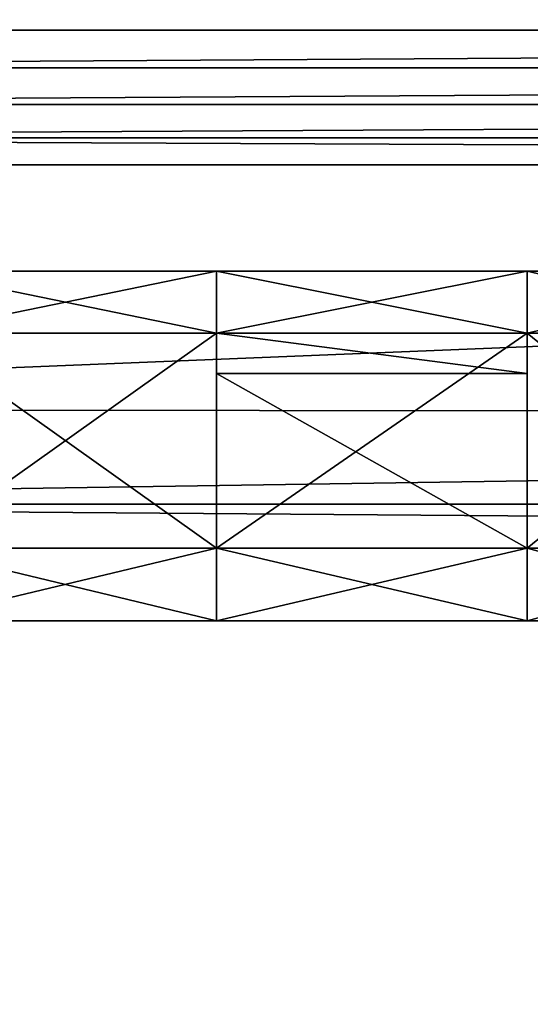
# Model space of a CAD drawing. Extents: x 0 to 31, y 0 to 21.2.
# Tile 164 of 256: x 11.3 to 12.3, y 3.8 to 5.9. Entities that reach past the tile are written whole.
import ezdxf

# ---------------------------------------------------------------- set-up
doc = ezdxf.new("R2010")
doc.units = 0
doc.header["$MEASUREMENT"] = 0
doc.layers.get('0').update_dxf_attribs({"color": 13, "linetype": 'CONTINUOUS'})
for name, color, linetype in [('CAST_IRON', 250, 'CONTINUOUS'), ('GALVANIZED_METAL', 252, 'CONTINUOUS'), ('GRATES', 250, 'CONTINUOUS')]:
    doc.layers.add(name, color=color, linetype=linetype)

# ---------------------------------------------------------------- blocks, each defined once
blk = doc.blocks.new('NGM5058UC_TRADECAD_DXF')
at = {"layer": 'CAST_IRON', "color": 0}
for p, q in [((-6.4222, -4.78625, -0.18725), (6.1622, -4.78625, -0.18725)), ((-6.4222, -4.78625, -0.18725), (6.1622, -4.78625, -0.18725)), ((-6.4205, -4.86485, -0.17575), (6.1605, -4.86485, -0.17575)), ((-6.4205, -4.86485, -0.17575), (6.1605, -4.86485, -0.17575)), ((6.1567, -4.94135, -0.14085), (-6.4167, -4.94135, -0.14085)), ((6.1567, -4.94135, -0.14085), (-6.4167, -4.94135, -0.14085)), ((6.1508, -5.01025, -0.08415), (-6.4108, -5.01025, -0.08415)), ((6.1508, -5.01025, -0.08415), (-6.4108, -5.01025, -0.08415)), ((6.1434, -5.06665, -0.01055), (-6.4034, -5.06665, -0.01055)), ((6.1434, -5.06665, -0.01055), (-6.4034, -5.06665, -0.01055)), ((-6.3957, -5.57645, 0.42515), (6.0136, -5.58635, 0.43355)), ((-6.3957, -5.57645, 0.42515), (6.0136, -5.58635, 0.43355)), ((-6.3929, -5.77405, 0.58145), (5.9703, -5.77405, 0.58145)), ((-6.3929, -5.77405, 0.58145), (5.9703, -5.77405, 0.58145))]:
    blk.add_line(p, q, dxfattribs=at)
at = {"layer": 'GRATES', "color": 0}
for p, q in [((-3.8251, -5.28825, 0.98805), (-4.4554, -5.28825, 0.98805)), ((-4.4554, -5.28825, 0.70725), (-3.8251, -5.28825, 0.70725)), ((-3.8251, -5.28825, 0.98805), (-4.4554, -5.28825, 0.98805)), ((-4.4554, -5.28825, 0.70725), (-3.8251, -5.28825, 0.70725)), ((-3.8251, -5.28825, 0.70725), (-3.8251, -5.28825, 0.98805)), ((-3.8251, -5.41725, 0.98805), (-3.8251, -5.28825, 0.98805)), ((-3.8251, -5.28825, 0.98805), (-3.1776, -5.28825, 0.98805)), ((-3.1776, -5.28825, 0.70725), (-3.8251, -5.28825, 0.70725)), ((-3.8251, -5.28825, 0.70725), (-3.8251, -5.41735, 0.70725)), ((-3.8251, -5.41725, 0.98805), (-3.8251, -5.28825, 0.98805)), ((-3.8251, -5.28825, 0.70725), (-3.8251, -5.41735, 0.70725)), ((-3.8251, -5.28825, 0.98805), (-3.1776, -5.28825, 0.98805)), ((-3.8251, -5.28825, 0.70725), (-3.8251, -5.28825, 0.98805)), ((-3.1776, -5.28825, 0.70725), (-3.8251, -5.28825, 0.70725)), ((-2.6253, -5.28825, 0.70725), (-3.1776, -5.28825, 0.70725)), ((-3.1776, -5.28825, 0.70725), (-3.1776, -5.41735, 0.70725)), ((-3.1776, -5.41725, 0.98805), (-3.1776, -5.28825, 0.98805)), ((-3.1776, -5.28825, 0.98805), (-2.6253, -5.28825, 0.98805)), ((-3.1776, -5.41725, 0.98805), (-3.1776, -5.28825, 0.98805)), ((-3.1776, -5.28825, 0.70725), (-3.1776, -5.41735, 0.70725)), ((-3.1776, -5.28825, 0.98805), (-2.6253, -5.28825, 0.98805)), ((-3.1776, -5.28825, 0.98805), (-3.1776, -5.28825, 0.70725)), ((-2.6253, -5.28825, 0.70725), (-3.1776, -5.28825, 0.70725)), ((-3.1776, -5.28825, 0.98805), (-3.1776, -5.28825, 0.70725)), ((-3.8251, -5.41725, 0.98805), (-4.4554, -5.41735, 0.98805)), ((-3.8251, -5.41725, 0.98805), (-4.4554, -5.41735, 0.98805)), ((-3.8251, -5.41735, 0.70725), (-4.4554, -5.41735, 0.70725)), ((-3.8251, -5.41735, 0.70725), (-4.4554, -5.41735, 0.70725)), ((-3.1776, -5.41725, 0.98805), (-3.8251, -5.41725, 0.98805)), ((-3.8251, -5.86535, 0.98805), (-3.8251, -5.41725, 0.98805)), ((-3.1776, -5.41725, 0.98805), (-3.8251, -5.41725, 0.98805)), ((-3.8251, -5.86535, 0.98805), (-3.8251, -5.41725, 0.98805)), ((-3.8251, -5.86535, 0.70725), (-3.8251, -5.41735, 0.70725)), ((-3.8251, -5.41735, 0.70725), (-3.1776, -5.41735, 0.70725)), ((-3.1776, -5.41735, 0.31935), (-3.8251, -5.41735, 0.31935)), ((-3.8251, -5.41735, 0.31935), (-3.8251, -5.50135, 0.31935)), ((-3.8251, -5.41735, 0.70725), (-3.1776, -5.41735, 0.70725)), ((-3.8251, -5.41735, 0.70725), (-3.8251, -5.41735, 0.60565)), ((-3.8251, -5.41735, 0.60565), (-3.1776, -5.41735, 0.60565)), ((-3.8251, -5.41735, 0.70725), (-3.8251, -5.41735, 0.60565)), ((-3.8251, -5.86535, 0.70725), (-3.8251, -5.41735, 0.70725)), ((-3.8251, -5.86535, 0.60565), (-3.8251, -5.41735, 0.60565)), ((-3.8251, -5.41735, 0.60565), (-3.1776, -5.41735, 0.60565)), ((-3.8251, -5.41735, 0.60565), (-3.8251, -5.41735, 0.31935)), ((-3.1776, -5.41735, 0.31935), (-3.8251, -5.41735, 0.31935)), ((-3.8251, -5.41735, 0.31935), (-3.8251, -5.50135, 0.31935)), ((-3.8251, -5.41735, 0.60565), (-3.8251, -5.41735, 0.31935)), ((-3.8251, -5.86535, 0.60565), (-3.8251, -5.41735, 0.60565)), ((-3.1776, -5.41725, 0.98805), (-2.6253, -5.41715, 0.98805)), ((-3.1776, -5.41725, 0.98805), (-2.6253, -5.41715, 0.98805)), ((-3.1776, -5.86535, 0.98805), (-3.1776, -5.41725, 0.98805)), ((-3.1776, -5.41735, 0.70725), (-2.6253, -5.41725, 0.70725)), ((-3.1776, -5.86535, 0.98805), (-3.1776, -5.41725, 0.98805)), ((-2.6253, -5.41725, 0.60565), (-3.1776, -5.41735, 0.60565)), ((-3.1776, -5.41735, 0.70725), (-2.6253, -5.41725, 0.70725)), ((-2.6253, -5.41725, 0.60565), (-3.1776, -5.41735, 0.60565)), ((-3.1776, -5.41735, 0.60565), (-3.1776, -5.86535, 0.60565)), ((-3.1776, -5.50135, 0.31935), (-3.1776, -5.41735, 0.31935)), ((-3.1776, -5.41735, 0.70725), (-3.1776, -5.41735, 0.60565)), ((-3.1776, -5.41735, 0.70725), (-3.1776, -5.41735, 0.60565)), ((-3.1776, -5.41735, 0.60565), (-3.1776, -5.41735, 0.31935)), ((-3.1776, -5.50135, 0.31935), (-3.1776, -5.41735, 0.31935)), ((-3.1776, -5.41735, 0.60565), (-3.1776, -5.86535, 0.60565)), ((-3.1776, -5.41735, 0.60565), (-3.1776, -5.41735, 0.31935)), ((-3.8251, -5.50135, 0.31935), (-3.1776, -5.50135, 0.31935)), ((-3.8251, -5.50135, 0.31935), (-3.1776, -5.50135, 0.31935)), ((-3.8251, -5.50135, 0.31935), (-3.8251, -5.86535, 0.60565)), ((-3.8251, -5.50135, 0.31935), (-3.8251, -5.86535, 0.60565)), ((-3.1776, -5.86535, 0.60565), (-3.1776, -5.50135, 0.31935)), ((-3.1776, -5.86535, 0.60565), (-3.1776, -5.50135, 0.31935)), ((-4.4554, -5.86535, 0.98805), (-3.8251, -5.86535, 0.98805)), ((-4.4554, -5.86535, 0.70725), (-3.8251, -5.86535, 0.70725)), ((-4.4554, -5.86535, 0.98805), (-3.8251, -5.86535, 0.98805)), ((-4.4554, -5.86535, 0.70725), (-3.8251, -5.86535, 0.70725)), ((-3.8251, -5.86535, 0.98805), (-3.8251, -6.01675, 0.98805)), ((-3.1776, -5.86535, 0.98805), (-3.8251, -5.86535, 0.98805)), ((-3.1776, -5.86535, 0.70725), (-3.8251, -5.86535, 0.70725)), ((-3.8251, -5.86535, 0.70725), (-3.8251, -6.01735, 0.70725)), ((-3.8251, -5.86535, 0.98805), (-3.8251, -6.01675, 0.98805)), ((-3.1776, -5.86535, 0.98805), (-3.8251, -5.86535, 0.98805)), ((-3.8251, -5.86535, 0.70725), (-3.8251, -6.01735, 0.70725)), ((-3.1776, -5.86535, 0.70725), (-3.8251, -5.86535, 0.70725)), ((-3.1776, -5.86535, 0.60565), (-3.8251, -5.86535, 0.60565)), ((-3.8251, -5.86535, 0.60565), (-3.8251, -5.86535, 0.70725)), ((-3.8251, -5.86535, 0.60565), (-3.8251, -5.86535, 0.70725)), ((-3.1776, -5.86535, 0.60565), (-3.8251, -5.86535, 0.60565)), ((-2.6253, -5.86535, 0.98805), (-3.1776, -5.86535, 0.98805)), ((-2.6253, -5.86535, 0.70725), (-3.1776, -5.86535, 0.70725)), ((-3.1776, -5.86535, 0.70725), (-3.1776, -6.01735, 0.70725)), ((-3.1776, -6.01675, 0.98805), (-3.1776, -5.86535, 0.98805)), ((-2.6253, -5.86535, 0.98805), (-3.1776, -5.86535, 0.98805)), ((-3.1776, -5.86535, 0.70725), (-3.1776, -6.01735, 0.70725)), ((-3.1776, -5.86535, 0.60565), (-2.6253, -5.86535, 0.60565)), ((-3.1776, -6.01675, 0.98805), (-3.1776, -5.86535, 0.98805)), ((-2.6253, -5.86535, 0.70725), (-3.1776, -5.86535, 0.70725)), ((-3.1776, -5.86535, 0.60565), (-2.6253, -5.86535, 0.60565)), ((-3.1776, -5.86535, 0.60565), (-3.1776, -5.86535, 0.70725)), ((-3.1776, -5.86535, 0.60565), (-3.1776, -5.86535, 0.70725)), ((-4.4554, -6.01665, 0.98805), (-3.8251, -6.01675, 0.98805)), ((-4.4554, -6.01665, 0.98805), (-3.8251, -6.01675, 0.98805)), ((-3.8251, -6.01735, 0.70725), (-4.4554, -6.01735, 0.70725)), ((-3.8251, -6.01735, 0.70725), (-4.4554, -6.01735, 0.70725)), ((-3.8251, -6.01675, 0.98805), (-3.8251, -6.01735, 0.70725)), ((-3.1776, -6.01675, 0.98805), (-3.8251, -6.01675, 0.98805)), ((-3.1776, -6.01675, 0.98805), (-3.8251, -6.01675, 0.98805)), ((-3.8251, -6.01675, 0.98805), (-3.8251, -6.01735, 0.70725)), ((-3.8251, -6.01735, 0.70725), (-3.1776, -6.01735, 0.70725)), ((-3.8251, -6.01735, 0.70725), (-3.1776, -6.01735, 0.70725)), ((-2.6253, -6.01675, 0.98805), (-3.1776, -6.01675, 0.98805)), ((-2.6253, -6.01675, 0.98805), (-3.1776, -6.01675, 0.98805)), ((-3.1776, -6.01735, 0.70725), (-3.1776, -6.01675, 0.98805)), ((-3.1776, -6.01735, 0.70725), (-3.1776, -6.01675, 0.98805)), ((-3.1776, -6.01735, 0.70725), (-2.6253, -6.01725, 0.70725)), ((-3.1776, -6.01735, 0.70725), (-2.6253, -6.01725, 0.70725))]:
    blk.add_line(p, q, dxfattribs=at)
at = {"layer": 'CAST_IRON', "color": 0}
mesh = blk.add_polyface(dxfattribs=at)
corners = [(6.1889, 2.72605, -0.18725), (-6.4222, -4.78625, -0.18725), (-6.4489, 2.72605, -0.18725), (6.1622, -4.78625, -0.18725)]
mesh.append_faces([[corners[k] for k in face] for face in [(0, 1, 2), (1, 0, 3)]], dxfattribs={"vtx0": -1, "color": 0})
mesh = blk.add_polyface(dxfattribs=at)
corners = [(6.1622, -4.78625, -0.18725), (-6.4205, -4.86485, -0.17575), (-6.4222, -4.78625, -0.18725), (6.1605, -4.86485, -0.17575)]
mesh.append_faces([[corners[k] for k in face] for face in [(0, 1, 2), (1, 0, 3)]], dxfattribs={"vtx0": -1, "color": 0})
mesh = blk.add_polyface(dxfattribs=at)
corners = [(6.1605, -4.86485, -0.17575), (-6.4167, -4.94135, -0.14085), (-6.4205, -4.86485, -0.17575), (6.1567, -4.94135, -0.14085)]
mesh.append_faces([[corners[k] for k in face] for face in [(0, 1, 2), (1, 0, 3)]], dxfattribs={"vtx0": -1, "color": 0})
mesh = blk.add_polyface(dxfattribs=at)
corners = [(6.1567, -4.94135, -0.14085), (-6.4108, -5.01025, -0.08415), (-6.4167, -4.94135, -0.14085), (6.1508, -5.01025, -0.08415)]
mesh.append_faces([[corners[k] for k in face] for face in [(0, 1, 2), (1, 0, 3)]], dxfattribs={"vtx0": -1, "color": 0})
mesh = blk.add_polyface(dxfattribs=at)
corners = [(6.1434, -5.06665, -0.01055), (-6.4108, -5.01025, -0.08415), (6.1508, -5.01025, -0.08415), (-6.4034, -5.06665, -0.01055)]
mesh.append_faces([[corners[k] for k in face] for face in [(0, 1, 2), (1, 0, 3)]], dxfattribs={"vtx0": -1, "color": 0})
mesh = blk.add_polyface(dxfattribs=at)
corners = [(6.1434, -5.06665, -0.01055), (-6.3957, -5.57645, 0.42515), (-6.4034, -5.06665, -0.01055), (6.0136, -5.58635, 0.43355)]
mesh.append_faces([[corners[k] for k in face] for face in [(0, 1, 2), (1, 0, 3)]], dxfattribs={"vtx0": -1, "color": 0})
mesh = blk.add_polyface(dxfattribs=at)
corners = [(6.0136, -5.58635, 0.43355), (-6.3929, -5.77405, 0.58145), (-6.3957, -5.57645, 0.42515)]
mesh.append_faces([[corners[k] for k in face] for face in [(0, 1, 2)]], dxfattribs={"color": 0})
mesh = blk.add_polyface(dxfattribs=at)
corners = [(6.0136, -5.58635, 0.43355), (5.9703, -5.77405, 0.58145), (-6.3929, -5.77405, 0.58145)]
mesh.append_faces([[corners[k] for k in face] for face in [(0, 1, 2)]], dxfattribs={"color": 0})
mesh = blk.add_polyface(dxfattribs=at)
corners = [(-6.3929, -5.77405, 0.58145), (6.2138, -5.87025, 0.58145), (-7.348, -9.18255, 0.58145), (5.9703, -5.77405, 0.58145)]
mesh.append_faces([[corners[k] for k in face] for face in [(0, 1, 2), (1, 0, 3)]], dxfattribs={"vtx0": -1, "color": 0})
mesh = blk.add_polyface(dxfattribs=at)
corners = [(6.3871, -5.99295, 0.58145), (-7.348, -9.18255, 0.58145), (6.2138, -5.87025, 0.58145)]
mesh.append_faces([[corners[k] for k in face] for face in [(0, 1, 2)]], dxfattribs={"color": 0})
mesh = blk.add_polyface(dxfattribs=at)
corners = [(6.4994, -6.14695, 0.58145), (-7.348, -9.18255, 0.58145), (6.3871, -5.99295, 0.58145)]
mesh.append_faces([[corners[k] for k in face] for face in [(0, 1, 2)]], dxfattribs={"color": 0})
mesh = blk.add_polyface(dxfattribs=at)
corners = [(6.5572, -6.27685, 0.57605), (-7.348, -9.18255, 0.58145), (6.4994, -6.14695, 0.58145)]
mesh.append_faces([[corners[k] for k in face] for face in [(0, 1, 2)]], dxfattribs={"color": 0})
mesh = blk.add_polyface(dxfattribs=at)
corners = [(6.5715, -6.39075, 0.58145), (-7.348, -9.18255, 0.58145), (6.5572, -6.27685, 0.57605)]
mesh.append_faces([[corners[k] for k in face] for face in [(0, 1, 2)]], dxfattribs={"color": 0})
mesh = blk.add_polyface(dxfattribs=at)
corners = [(6.5869, -9.17585, 0.58145), (-7.348, -9.18255, 0.58145), (6.5715, -6.39075, 0.58145)]
mesh.append_faces([[corners[k] for k in face] for face in [(0, 1, 2)]], dxfattribs={"color": 0})
at = {"layer": 'GALVANIZED_METAL', "color": 0}
mesh = blk.add_polyface(dxfattribs=at)
corners = [(-14.2165, -9.41305, -1.89865), (14.216, 9.40775, -1.89865), (-14.3866, -9.24295, -1.89865), (14.386, 9.23775, -1.89865)]
mesh.append_faces([[corners[k] for k in face] for face in [(0, 1, 2), (1, 0, 3)]], dxfattribs={"vtx0": -1, "color": 0})
mesh = blk.add_polyface(dxfattribs=at)
corners = [(14.216, 9.40775, -1.89865), (-14.2165, 9.40775, -1.89865), (-14.3866, -9.24295, -1.89865)]
mesh.append_faces([[corners[k] for k in face] for face in [(0, 1, 2)]], dxfattribs={"color": 0})
mesh = blk.add_polyface(dxfattribs=at)
corners = [(14.386, 9.23775, -1.89865), (-14.2165, -9.41305, -1.89865), (14.2159, -9.41295, -1.89865)]
mesh.append_faces([[corners[k] for k in face] for face in [(0, 1, 2)]], dxfattribs={"color": 0})
at = {"layer": 'GRATES', "color": 0}
mesh = blk.add_polyface(dxfattribs=at)
corners = [(-3.8251, -5.28825, 0.98805), (-4.4554, -5.28825, 0.70725), (-3.8251, -5.28825, 0.70725), (-4.4554, -5.28825, 0.98805)]
mesh.append_faces([[corners[k] for k in face] for face in [(0, 1, 2), (1, 0, 3)]], dxfattribs={"vtx0": -1, "color": 0})
mesh = blk.add_polyface(dxfattribs=at)
corners = [(-3.8251, -5.28825, 0.98805), (-4.4554, -5.41735, 0.98805), (-4.4554, -5.28825, 0.98805), (-3.8251, -5.41725, 0.98805)]
mesh.append_faces([[corners[k] for k in face] for face in [(0, 1, 2), (1, 0, 3)]], dxfattribs={"vtx0": -1, "color": 0})
mesh = blk.add_polyface(dxfattribs=at)
corners = [(-3.8251, -5.41735, 0.70725), (-4.4554, -5.28825, 0.70725), (-4.4554, -5.41735, 0.70725), (-3.8251, -5.28825, 0.70725)]
mesh.append_faces([[corners[k] for k in face] for face in [(0, 1, 2), (1, 0, 3)]], dxfattribs={"vtx0": -1, "color": 0})
mesh = blk.add_polyface(dxfattribs=at)
corners = [(-3.1776, -5.28825, 0.98805), (-3.8251, -5.41725, 0.98805), (-3.8251, -5.28825, 0.98805), (-3.1776, -5.41725, 0.98805)]
mesh.append_faces([[corners[k] for k in face] for face in [(0, 1, 2), (1, 0, 3)]], dxfattribs={"vtx0": -1, "color": 0})
mesh = blk.add_polyface(dxfattribs=at)
corners = [(-3.1776, -5.41735, 0.70725), (-3.8251, -5.28825, 0.70725), (-3.8251, -5.41735, 0.70725), (-3.1776, -5.28825, 0.70725)]
mesh.append_faces([[corners[k] for k in face] for face in [(0, 1, 2), (1, 0, 3)]], dxfattribs={"vtx0": -1, "color": 0})
mesh = blk.add_polyface(dxfattribs=at)
corners = [(-3.1776, -5.28825, 0.98805), (-3.8251, -5.28825, 0.70725), (-3.1776, -5.28825, 0.70725), (-3.8251, -5.28825, 0.98805)]
mesh.append_faces([[corners[k] for k in face] for face in [(0, 1, 2), (1, 0, 3)]], dxfattribs={"vtx0": -1, "color": 0})
mesh = blk.add_polyface(dxfattribs=at)
corners = [(-2.6253, -5.41725, 0.70725), (-3.1776, -5.28825, 0.70725), (-3.1776, -5.41735, 0.70725), (-2.6253, -5.28825, 0.70725)]
mesh.append_faces([[corners[k] for k in face] for face in [(0, 1, 2), (1, 0, 3)]], dxfattribs={"vtx0": -1, "color": 0})
mesh = blk.add_polyface(dxfattribs=at)
corners = [(-2.6253, -5.28825, 0.98805), (-3.1776, -5.41725, 0.98805), (-3.1776, -5.28825, 0.98805), (-2.6253, -5.41715, 0.98805)]
mesh.append_faces([[corners[k] for k in face] for face in [(0, 1, 2), (1, 0, 3)]], dxfattribs={"vtx0": -1, "color": 0})
mesh = blk.add_polyface(dxfattribs=at)
corners = [(-2.6253, -5.28825, 0.98805), (-3.1776, -5.28825, 0.70725), (-2.6253, -5.28825, 0.70725), (-3.1776, -5.28825, 0.98805)]
mesh.append_faces([[corners[k] for k in face] for face in [(0, 1, 2), (1, 0, 3)]], dxfattribs={"vtx0": -1, "color": 0})
mesh = blk.add_polyface(dxfattribs=at)
corners = [(-3.8251, -5.41725, 0.98805), (-4.4554, -5.86535, 0.98805), (-4.4554, -5.41735, 0.98805), (-3.8251, -5.86535, 0.98805)]
mesh.append_faces([[corners[k] for k in face] for face in [(0, 1, 2), (1, 0, 3)]], dxfattribs={"vtx0": -1, "color": 0})
mesh = blk.add_polyface(dxfattribs=at)
corners = [(-3.8251, -5.86535, 0.70725), (-4.4554, -5.41735, 0.70725), (-4.4554, -5.86535, 0.70725), (-3.8251, -5.41735, 0.70725)]
mesh.append_faces([[corners[k] for k in face] for face in [(0, 1, 2), (1, 0, 3)]], dxfattribs={"vtx0": -1, "color": 0})
mesh = blk.add_polyface(dxfattribs=at)
corners = [(-3.1776, -5.41725, 0.98805), (-3.8251, -5.86535, 0.98805), (-3.8251, -5.41725, 0.98805), (-3.1776, -5.86535, 0.98805)]
mesh.append_faces([[corners[k] for k in face] for face in [(0, 1, 2), (1, 0, 3)]], dxfattribs={"vtx0": -1, "color": 0})
mesh = blk.add_polyface(dxfattribs=at)
corners = [(-3.1776, -5.50135, 0.31935), (-3.8251, -5.41735, 0.31935), (-3.8251, -5.50135, 0.31935), (-3.1776, -5.41735, 0.31935)]
mesh.append_faces([[corners[k] for k in face] for face in [(0, 1, 2), (1, 0, 3)]], dxfattribs={"vtx0": -1, "color": 0})
mesh = blk.add_polyface(dxfattribs=at)
corners = [(-3.1776, -5.41735, 0.70725), (-3.8251, -5.41735, 0.60565), (-3.1776, -5.41735, 0.60565), (-3.8251, -5.41735, 0.70725)]
mesh.append_faces([[corners[k] for k in face] for face in [(0, 1, 2), (1, 0, 3)]], dxfattribs={"vtx0": -1, "color": 0})
mesh = blk.add_polyface(dxfattribs=at)
corners = [(-3.8251, -5.41735, 0.60565), (-3.8251, -5.86535, 0.70725), (-3.8251, -5.86535, 0.60565), (-3.8251, -5.41735, 0.70725)]
mesh.append_faces([[corners[k] for k in face] for face in [(0, 1, 2), (1, 0, 3)]], dxfattribs={"vtx0": -1, "color": 0})
mesh = blk.add_polyface(dxfattribs=at)
corners = [(-3.1776, -5.41735, 0.60565), (-3.8251, -5.41735, 0.31935), (-3.1776, -5.41735, 0.31935), (-3.8251, -5.41735, 0.60565)]
mesh.append_faces([[corners[k] for k in face] for face in [(0, 1, 2), (1, 0, 3)]], dxfattribs={"vtx0": -1, "color": 0})
mesh = blk.add_polyface(dxfattribs=at)
corners = [(-3.8251, -5.50135, 0.31935), (-3.8251, -5.41735, 0.60565), (-3.8251, -5.86535, 0.60565), (-3.8251, -5.41735, 0.31935)]
mesh.append_faces([[corners[k] for k in face] for face in [(0, 1, 2), (1, 0, 3)]], dxfattribs={"vtx0": -1, "color": 0})
mesh = blk.add_polyface(dxfattribs=at)
corners = [(-2.6253, -5.41715, 0.98805), (-3.1776, -5.86535, 0.98805), (-3.1776, -5.41725, 0.98805), (-2.6253, -5.86535, 0.98805)]
mesh.append_faces([[corners[k] for k in face] for face in [(0, 1, 2), (1, 0, 3)]], dxfattribs={"vtx0": -1, "color": 0})
mesh = blk.add_polyface(dxfattribs=at)
corners = [(-2.6253, -5.86535, 0.60565), (-3.1776, -5.41735, 0.60565), (-3.1776, -5.86535, 0.60565), (-2.6253, -5.41725, 0.60565)]
mesh.append_faces([[corners[k] for k in face] for face in [(0, 1, 2), (1, 0, 3)]], dxfattribs={"vtx0": -1, "color": 0})
mesh = blk.add_polyface(dxfattribs=at)
corners = [(-2.6253, -5.41725, 0.70725), (-3.1776, -5.41735, 0.60565), (-2.6253, -5.41725, 0.60565), (-3.1776, -5.41735, 0.70725)]
mesh.append_faces([[corners[k] for k in face] for face in [(0, 1, 2), (1, 0, 3)]], dxfattribs={"vtx0": -1, "color": 0})
mesh = blk.add_polyface(dxfattribs=at)
corners = [(-3.1776, -5.41735, 0.60565), (-3.1776, -5.50135, 0.31935), (-3.1776, -5.86535, 0.60565), (-3.1776, -5.41735, 0.31935)]
mesh.append_faces([[corners[k] for k in face] for face in [(0, 1, 2), (1, 0, 3)]], dxfattribs={"vtx0": -1, "color": 0})
mesh = blk.add_polyface(dxfattribs=at)
corners = [(-3.1776, -5.86535, 0.60565), (-3.8251, -5.50135, 0.31935), (-3.8251, -5.86535, 0.60565), (-3.1776, -5.50135, 0.31935)]
mesh.append_faces([[corners[k] for k in face] for face in [(0, 1, 2), (1, 0, 3)]], dxfattribs={"vtx0": -1, "color": 0})
mesh = blk.add_polyface(dxfattribs=at)
corners = [(-3.8251, -5.86535, 0.98805), (-4.4554, -6.01665, 0.98805), (-4.4554, -5.86535, 0.98805), (-3.8251, -6.01675, 0.98805)]
mesh.append_faces([[corners[k] for k in face] for face in [(0, 1, 2), (1, 0, 3)]], dxfattribs={"vtx0": -1, "color": 0})
mesh = blk.add_polyface(dxfattribs=at)
corners = [(-3.8251, -6.01735, 0.70725), (-4.4554, -5.86535, 0.70725), (-4.4554, -6.01735, 0.70725), (-3.8251, -5.86535, 0.70725)]
mesh.append_faces([[corners[k] for k in face] for face in [(0, 1, 2), (1, 0, 3)]], dxfattribs={"vtx0": -1, "color": 0})
mesh = blk.add_polyface(dxfattribs=at)
corners = [(-3.1776, -6.01735, 0.70725), (-3.8251, -5.86535, 0.70725), (-3.8251, -6.01735, 0.70725), (-3.1776, -5.86535, 0.70725)]
mesh.append_faces([[corners[k] for k in face] for face in [(0, 1, 2), (1, 0, 3)]], dxfattribs={"vtx0": -1, "color": 0})
mesh = blk.add_polyface(dxfattribs=at)
corners = [(-3.1776, -5.86535, 0.98805), (-3.8251, -6.01675, 0.98805), (-3.8251, -5.86535, 0.98805), (-3.1776, -6.01675, 0.98805)]
mesh.append_faces([[corners[k] for k in face] for face in [(0, 1, 2), (1, 0, 3)]], dxfattribs={"vtx0": -1, "color": 0})
mesh = blk.add_polyface(dxfattribs=at)
corners = [(-3.8251, -5.86535, 0.70725), (-3.1776, -5.86535, 0.60565), (-3.8251, -5.86535, 0.60565), (-3.1776, -5.86535, 0.70725)]
mesh.append_faces([[corners[k] for k in face] for face in [(0, 1, 2), (1, 0, 3)]], dxfattribs={"vtx0": -1, "color": 0})
mesh = blk.add_polyface(dxfattribs=at)
corners = [(-2.6253, -6.01725, 0.70725), (-3.1776, -5.86535, 0.70725), (-3.1776, -6.01735, 0.70725), (-2.6253, -5.86535, 0.70725)]
mesh.append_faces([[corners[k] for k in face] for face in [(0, 1, 2), (1, 0, 3)]], dxfattribs={"vtx0": -1, "color": 0})
mesh = blk.add_polyface(dxfattribs=at)
corners = [(-2.6253, -5.86535, 0.98805), (-3.1776, -6.01675, 0.98805), (-3.1776, -5.86535, 0.98805), (-2.6253, -6.01675, 0.98805)]
mesh.append_faces([[corners[k] for k in face] for face in [(0, 1, 2), (1, 0, 3)]], dxfattribs={"vtx0": -1, "color": 0})
mesh = blk.add_polyface(dxfattribs=at)
corners = [(-3.1776, -5.86535, 0.70725), (-2.6253, -5.86535, 0.60565), (-3.1776, -5.86535, 0.60565), (-2.6253, -5.86535, 0.70725)]
mesh.append_faces([[corners[k] for k in face] for face in [(0, 1, 2), (1, 0, 3)]], dxfattribs={"vtx0": -1, "color": 0})
mesh = blk.add_polyface(dxfattribs=at)
corners = [(-4.4554, -6.01665, 0.98805), (-3.8251, -6.01735, 0.70725), (-4.4554, -6.01735, 0.70725), (-3.8251, -6.01675, 0.98805)]
mesh.append_faces([[corners[k] for k in face] for face in [(0, 1, 2), (1, 0, 3)]], dxfattribs={"vtx0": -1, "color": 0})
mesh = blk.add_polyface(dxfattribs=at)
corners = [(-3.8251, -6.01675, 0.98805), (-3.1776, -6.01735, 0.70725), (-3.8251, -6.01735, 0.70725), (-3.1776, -6.01675, 0.98805)]
mesh.append_faces([[corners[k] for k in face] for face in [(0, 1, 2), (1, 0, 3)]], dxfattribs={"vtx0": -1, "color": 0})
mesh = blk.add_polyface(dxfattribs=at)
corners = [(-3.1776, -6.01675, 0.98805), (-2.6253, -6.01725, 0.70725), (-3.1776, -6.01735, 0.70725), (-2.6253, -6.01675, 0.98805)]
mesh.append_faces([[corners[k] for k in face] for face in [(0, 1, 2), (1, 0, 3)]], dxfattribs={"vtx0": -1, "color": 0})
blk = doc.blocks.new('NGM5058UC_TRADECAD_DWG')
at = {"color": 0}
blk.add_blockref('NGM5058UC_TRADECAD_DXF', (15.5194, 10.62185, 1.89865), dxfattribs=at)

msp = doc.modelspace()

# ---------------------------------------------------------------- block references
at = {"color": 0}
msp.add_blockref('NGM5058UC_TRADECAD_DWG', (0, 0), dxfattribs=at)

doc.saveas('drawing.dxf')
